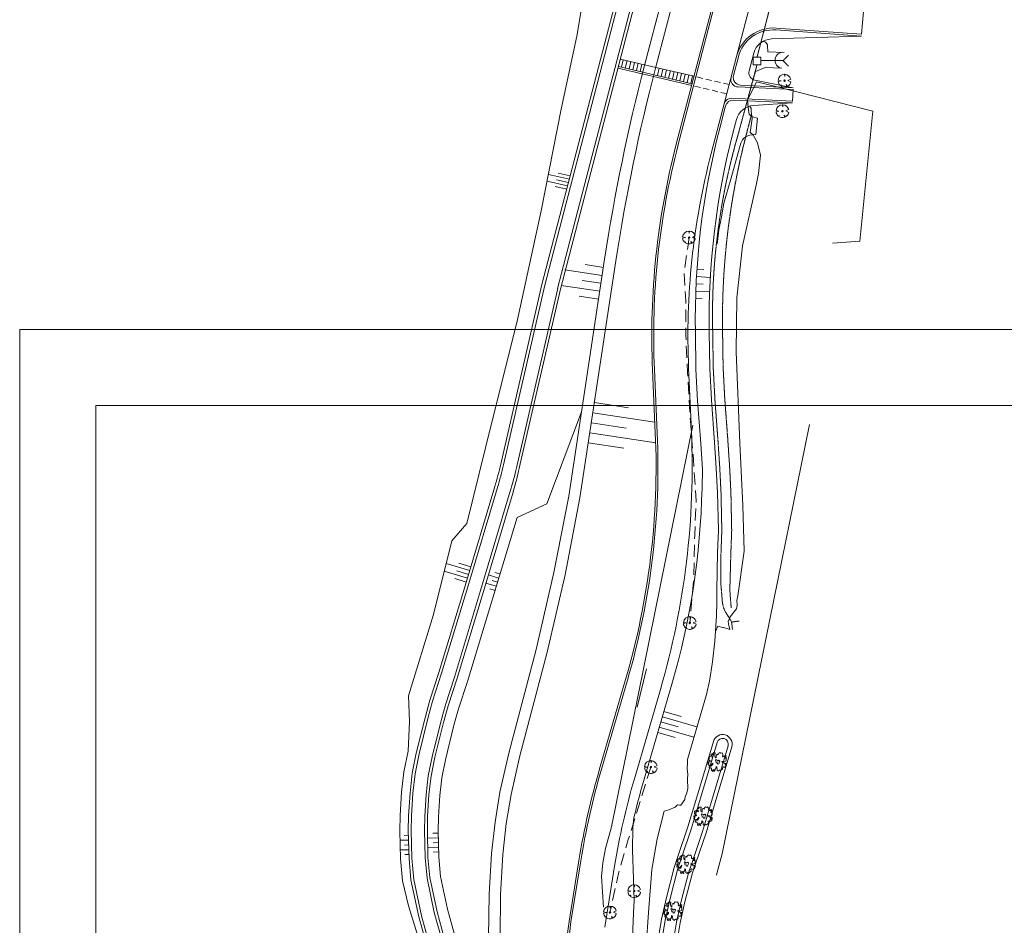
# Model space of a CAD drawing. Header units: metres. Extents: x 102313 to 104557, y 415820 to 422103.
# Tile 240 of 256: x 102492 to 102751, y 420007 to 420245. Entities that reach past the tile are written whole.
import ezdxf

# ---------------------------------------------------------------- set-up
doc = ezdxf.new("R2010")
doc.units = ezdxf.units.M
doc.header["$MEASUREMENT"] = 0
for name, pattern in [('DGN Style 3', [169.460776, 121.043411, -48.417365]), ('DRAIN', [15, 5, -1.25, 5, -1.25, 1.25, -1.25]), ('HIDDEN2', [4.7625, 3.175, -1.5875])]:
    doc.linetypes.add(name, pattern=pattern)
for name, color, linetype, lineweight in [('00-Beschermingszone binnenzijde', 41, 'Continuous', 0), ('00-Kader', 2, 'Continuous', 0), ('BS-KL-AIR-LIQUIDE', 100, 'Continuous', 0), ('N-BEPLANTING VERWIJDEREN', 104, 'Continuous', 0), ('N-DRAINAGE', 160, 'DRAIN', 0), ('N-DUIKER', 160, 'HIDDEN2', 0), ('N-ONTWERP', 2, 'Continuous', 0), ('N-ONTWERP-BOMEN', 104, 'Continuous', 0), ('N-ONTWERP-FIETSPAD', 30, 'Continuous', 0), ('N-ONTWERP-MARKERING', 30, 'Continuous', 0), ('N-ONTWERP-TALUD', 3, 'Continuous', 0), ('N-ONTWERP-TRAP', 30, 'Continuous', 0), ('N-ONTWERP-WEG', 30, 'Continuous', 0)]:
    doc.layers.add(name, color=color, linetype=linetype, lineweight=lineweight)

# ---------------------------------------------------------------- blocks, each defined once
blk = doc.blocks.new('SBMK')
at = {"color": 0, "flags": 128}
for points in [[(-13.9, 9.6), (-11.1, 9), (-12.1, 11.8)], [(-1.8, 16.8), (0, 9.2), (1.6, 16.8)], [(16.8, 0.4), (11.4, -0.7), (16.8, -1.2)], [(-15, -7.8), (-10.4, -4.4), (-15.9, -5.8)], [(4.2, -16.3), (0.6, -8.8), (-3.2, -16.6)]]:
    blk.add_lwpolyline(points, dxfattribs=at)
blk.add_lwpolyline([(-1.9, 0, 1), (1.8, 0, 1), (-1.9, 0)], format="xyb", dxfattribs=at)
at = {"color": 0}
for start, end in [(145.4075, 200.2477), (95.8899, 135.5711), (1.3252, 84.4398), (207.5009, 259.3455), (284.6649, 356.0474)]:
    blk.add_arc((0, 0), 16.9, start, end, dxfattribs=at)
blk = doc.blocks.new('boom32')
at = {"color": 0, "linetype": 'ByBlock', "lineweight": -2}
for p, q in [((-52803, 27005), (-55193, 25232)), ((-55193, 25232), (-51515, 21884)), ((-53538, 16758), (-54826, 13604)), ((-54826, 13604), (-52617, 11826)), ((-48019, 18726), (-53538, 16758)), ((-48572, 29177), (-52803, 27005)), ((-52617, 11826), (-46178, 13206)), ((-49125, 0), (-52250, -4140)), ((-51515, 21884), (-44341, 21685)), ((-31830, 2167), (-49125, 0)), ((-41212, 30751), (-48572, 29177)), ((-43053, 20698), (-48019, 18726)), ((-46178, 13206), (-43974, 10646)), ((-44341, 21685), (-43053, 20698)), ((-43974, 10646), (-39371, 6506)), ((-37163, 31937), (-41212, 30751)), ((-39371, 6506), (-29436, 6307)), ((-37534, 38637), (-37716, 35090)), ((-37716, 35090), (-37163, 31937)), ((-34038, 42582), (-37534, 38637)), ((-30542, 41989), (-34038, 42582)), ((-29436, 6307), (-31830, 2167)), ((-25943, 29177), (-30542, 41989)), ((-17663, 23264), (-25943, 29177)), ((-24284, 41596), (-25758, 40216)), ((-25758, 40216), (-22814, 36076)), ((-18765, 44550), (-24284, 41596)), ((-22814, 36076), (-23368, 31543)), ((-23368, 31543), (-17663, 27598)), ((-16375, 48102), (-21159, 48102)), ((-21159, 48102), (-20420, 45537)), ((-20420, 45537), (-18765, 44550)), ((-17663, 27598), (-11777, 22472)), ((-11777, 22472), (-17663, 23264)), ((-12326, 44550), (-16375, 48102)), ((-9201, 43369), (-12326, 44550)), ((-7174, 5520), (-10303, 4732)), ((-10303, 4732), (-9568, -986)), ((-9936, 48102), (-9936, 46916)), ((-4417, 48102), (-9936, 48102)), ((-9936, 46916), (-7360, 45930)), ((-7360, 45930), (-9201, 43369)), ((-1841, 6506), (-7174, 5520)), ((-3864, 38243), (-4417, 48102)), ((-1288, 32525), (-3864, 38243)), ((4231, 9858), (-1841, 6506)), ((1102, 36470), (-1288, 32525)), ((0, 0), (5152, 1774)), ((920, -2954), (0, 0)), ((5519, 45736), (1102, 36470)), ((7360, 6705), (4231, 9858)), ((5152, 1774), (7360, 6705)), ((8462, 47509), (5519, 45736)), ((8648, 45537), (8462, 47509)), ((11405, 41397), (8648, 45537)), ((15822, 44550), (11405, 41397)), ((15455, 4927), (16375, 9465)), ((22447, 5520), (15455, 4927)), ((21341, 44749), (15822, 44550)), ((16375, 9465), (23182, 12224)), ((16928, 23852), (20606, 31738)), ((24470, 25431), (16928, 23852)), ((19504, 39822), (21341, 44749)), ((22814, 41003), (19504, 39822)), ((20606, 31738), (23549, 36665)), ((32011, 4140), (22447, 5520)), ((23549, 36665), (22814, 41003)), ((23182, 12224), (29989, 12224)), ((30174, 32923), (24470, 25431)), ((29989, 12224), (39739, 10053)), ((35875, 30358), (30174, 32923)), ((34958, -1181), (32011, 4140)), ((32383, 25037), (36246, 27204)), ((35326, 22671), (32383, 25037)), ((39557, 22866), (35326, 22671)), ((36246, 27204), (35875, 30358)), ((41947, 20698), (39557, 22866)), ((39739, 10053), (41765, 11826)), ((41765, 11826), (41947, 20698)), ((-52250, -4140), (-54458, -8673)), ((-54458, -8673), (-48019, -10248)), ((-49307, -13007), (-51148, -17545)), ((-51148, -17545), (-43053, -27793)), ((-48019, -10248), (-49307, -13007)), ((-43053, -27793), (-41580, -27598)), ((-41580, -27598), (-33671, -26019)), ((-30909, -31539), (-34220, -37058)), ((-34220, -37058), (-28148, -45338)), ((-33671, -26019), (-30909, -31539)), ((-28148, -45338), (-18583, -47505)), ((-19132, -45731), (-22996, -41985)), ((-22996, -41985), (-19132, -42578)), ((-19132, -42578), (-17663, -46523)), ((-18583, -47505), (-19132, -45731)), ((-17663, -46523), (-15455, -47898)), ((-9568, -986), (-16928, -1968)), ((-16928, -1968), (-15455, -8279)), ((-15455, -8279), (-10303, -9659)), ((-15455, -47898), (-12511, -47505)), ((-14534, -39623), (-9936, -34692)), ((-13246, -43170), (-14534, -39623)), ((-12511, -47505), (-13246, -43170)), ((-10303, -9659), (-6992, -11039)), ((-9936, -34692), (-8095, -28978)), ((-8095, -28978), (-5519, -24639)), ((-6992, -11039), (-1102, -13600)), ((-5519, -24639), (-3678, -25824)), ((-2943, -30358), (-5152, -36271)), ((-5152, -36271), (-2023, -45930)), ((-3678, -25824), (-2943, -30358)), ((-2023, -45930), (3864, -47898)), ((-1102, -13600), (4049, -11433)), ((4417, -7094), (920, -2954)), ((1288, -8868), (4417, -7094)), ((4049, -11433), (1288, -8868)), ((3864, -47898), (11958, -47898)), ((11958, -47898), (13614, -40212)), ((13614, -40212), (15269, -40212)), ((17845, -43365), (15087, -47898)), ((15087, -47898), (19504, -46324)), ((15269, -40212), (17845, -43365)), ((19504, -46324), (20792, -42971)), ((20792, -42971), (19871, -39623)), ((19871, -39623), (23182, -41198)), ((21527, -30552), (25023, -28385)), ((24837, -34891), (21527, -30552)), ((23182, -41198), (23549, -42971)), ((23549, -42971), (23368, -44944)), ((23368, -44944), (25758, -46523)), ((28701, -42578), (24837, -34891)), ((25023, -28385), (29989, -28978)), ((25758, -46523), (28701, -42578)), ((29989, -28978), (34220, -29566)), ((31095, -4140), (34958, -1181)), ((36428, -6506), (31095, -4140)), ((34220, -29566), (38636, -27005)), ((40110, -8868), (36428, -6506)), ((38636, -27005), (42867, -25426)), ((43235, -13007), (40110, -8868)), ((40659, -19319), (43235, -13007)), ((42867, -25426), (40659, -19319))]:
    blk.add_line(p, q, dxfattribs=at)

msp = doc.modelspace()

# ---------------------------------------------------------------- linework, layer by layer
at = {"layer": '00-Beschermingszone binnenzijde', "linetype": 'DGN Style 3', "flags": 128}
msp.add_lwpolyline([(102644.854, 420019.69), (102645.173, 420023.206), (102645.847, 420027.05), (102647.422, 420032.669), (102671.307, 420150.273), (102674.341, 420161.912), (102674.149, 420165.528), (102674.063, 420168.714), (102674.065, 420174.727), (102674.658, 420181.775), (102675.043, 420184.864), (102675.311, 420186.596), (102675.666, 420189.693), (102676.377, 420193.111), (102677.025, 420196.703), (102678.83, 420202.966), (102681.122, 420211.251), (102681.5, 420212.448), (102681.933, 420213.341), (102682.285, 420213.765), (102682.754, 420214.147), (102683.287, 420214.426), (102683.865, 420214.594), (102684.503, 420214.647), (102685.402, 420214.715), (102685.836, 420219.061), (102684.533, 420219.366), (102684.189, 420219.545), (102683.9, 420219.805), (102683.682, 420220.13), (102683.551, 420220.498), (102683.333, 420222.745), (102683.198, 420223.758), (102685.631, 420228.566), (102691.351, 420227.17), (102716.166, 420220.852), (102712.748, 420186.701), (102705.573, 420186.157), (102705.316, 420184.923), (102705.049, 420182.594), (102704.758, 420180.712), (102704.502, 420178.658), (102704.065, 420173.463), (102704.063, 420169.116), (102704.128, 420166.727), (102704.545, 420158.849), (102700.544, 420143.499), (102676.604, 420025.626), (102675.138, 420020.394), (102674.945, 420019.297), (102675.34, 420013.32), (102676.135, 420001.195), (102677.636, 419993.13), (102679.186, 419983.835), (102680.252, 419976.214), (102680.114, 419972.658), (102680.205, 419968.375), (102680.342, 419965.521), (102680.754, 419958.175), (102681.136, 419953.214), (102681.957, 419945.826), (102683.041, 419937.572), (102684.054, 419927.345), (102684.274, 419923.806), (102684.623, 419915.724), (102684.859, 419902.964), (102684.845, 419899.786), (102684.812, 419897.708), (102684.696, 419895.257), (102684.716, 419892.427), (102684.34, 419886.764), (102683.989, 419882.29), (102683.613, 419878.229), (102683.115, 419874.155), (102681.291, 419857.602), (102680.735, 419851.881), (102680.059, 419843.707), (102678.031, 419814.15), (102678.812, 419799.899), (102678.125, 419797.626), (102678.794, 419779.932), (102679.15, 419772.025), (102679.51, 419766.527), (102679.772, 419760.537), (102680.255, 419754.038), (102682.283, 419720.512), (102683.705, 419703.802), (102684.272, 419691.716), (102685.027, 419684.945), (102686.162, 419675.507), (102688.894, 419651.771), (102689.917, 419642.546), (102691.553, 419628.331), (102693.444, 419611.332), (102694.565, 419601.882), (102695.622, 419591.913), (102696.991, 419579.964), (102697.408, 419576.131), (102698.805, 419570.27), (102699.573, 419564.654), (102701.541, 419551.142), (102704.13, 419531.912), (102706.757, 419513.327), (102707.817, 419513.471), (102715.997, 419453.382), (102718.718, 419435.599), (102722.857, 419409.807), (102735.607, 419350.747), (102742.804, 419309.851), (102737.67, 419310.391), (102739.346, 419302.081), (102741.222, 419292.129), (102743.626, 419279.84), (102743.035, 419276.916), (102743.083, 419276.359), (102743.231, 419272.666), (102744.124, 419268.485), (102745.217, 419261.751), (102745.695, 419259.259), (102723.017, 419254.957), (102716.243, 419253.55), (102715.673, 419256.525), (102714.631, 419262.944), (102713.234, 419269.482), (102713.244, 419271.738), (102713.135, 419274.469), (102713.022, 419275.777), (102712.919, 419279.34), (102713.039, 419279.934), (102711.76, 419286.471), (102709.901, 419296.336), (102706.759, 419311.907), (102705.592, 419316.901), (102703.849, 419326.29), (102701.522, 419337.701), (102701.333, 419338.155), (102701.131, 419338.963), (102701.088, 419339.795), (102701.206, 419340.62), (102701.477, 419341.406), (102701.895, 419342.128), (102702.44, 419342.755), (102703.097, 419343.268), (102703.839, 419343.644), (102704.64, 419343.873), (102705.471, 419343.944), (102706.36, 419343.85), (102706.161, 419344.98), (102693.363, 419404.261), (102689.08, 419430.954), (102686.305, 419449.089), (102682.138, 419479.698), (102681.182, 419479.568), (102679.249, 419493.587), (102678.342, 419500), (102674.411, 419527.812), (102671.831, 419546.978), (102669.867, 419560.46), (102669.281, 419564.747), (102667.788, 419571.01), (102667.176, 419576.634), (102665.802, 419588.625), (102664.752, 419598.534), (102663.64, 419607.906), (102661.743, 419624.957), (102660.106, 419639.179), (102659.084, 419648.403), (102656.367, 419672.001), (102655.226, 419681.492), (102654.35, 419689.348), (102653.764, 419701.826), (102652.359, 419718.335), (102650.323, 419752.019), (102649.82, 419758.768), (102649.553, 419764.893), (102649.195, 419770.37), (102648.819, 419778.689), (102648.055, 419798.892), (102648.096, 419800.977), (102648.053, 419801.338), (102648.096, 419801.971), (102648.568, 419803.531), (102647.975, 419814.357), (102650.144, 419845.971), (102650.855, 419854.566), (102651.45, 419860.695), (102653.315, 419877.618), (102653.781, 419881.432), (102654.097, 419884.845), (102654.417, 419888.931), (102654.709, 419893.317), (102654.691, 419895.856), (102654.823, 419898.654), (102654.846, 419900.094), (102654.858, 419902.754), (102654.635, 419914.799), (102654.314, 419922.231), (102654.146, 419924.938), (102653.235, 419934.139), (102652.174, 419942.215), (102651.264, 419950.405), (102650.819, 419956.181), (102650.382, 419963.964), (102650.22, 419967.34), (102650.101, 419972.92), (102650.171, 419974.707), (102649.53, 419979.289), (102648.091, 419987.918), (102646.316, 419997.455), (102645.404, 420011.356), (102644.854, 420019.69)], close=True, dxfattribs=at)
at = {"layer": '00-Kader', "flags": 128}
for points in [[(104171.863, 420163.456), (102491.863, 420163.456), (102491.863, 417787.456), (104171.863, 417787.456), (104171.863, 420163.456)], [(104151.863, 420143.456), (102511.863, 420143.456), (102511.863, 417807.456), (104151.863, 417807.456), (104151.863, 420143.456)]]:
    msp.add_lwpolyline(points, close=True, dxfattribs=at)
at = {"layer": 'BS-KL-AIR-LIQUIDE', "ltscale": 0.01}
msp.add_line((102654.23, 420064.183), (102656.696, 420074.24), dxfattribs=at)
at = {"layer": 'N-BEPLANTING VERWIJDEREN', "linetype": 'HIDDEN2', "flags": 128}
for points in [[(102667.852, 420187.639), (102666.544, 420178.203), (102666.995, 420171.013), (102666.998, 420162.109), (102667.449, 420152.165), (102668.202, 420139.508), (102669.031, 420129.186), (102669.711, 420118.407), (102669.334, 420109.366), (102669.108, 420097.99), (102668.054, 420086.312)], [(102657.818, 420048.434), (102654.521, 420037.925), (102651.886, 420029.336), (102649.326, 420020.446), (102647.067, 420010.2)]]:
    msp.add_lwpolyline(points, dxfattribs=at)
at = {"layer": 'N-DRAINAGE', "ltscale": 0.1, "flags": 128}
msp.add_lwpolyline([(102684.301, 420220.109), (102682.86, 420214.576, 0.0677686), (102676.664, 420162.91), (102676.817, 420153.302), (102677.249, 420145.179), (102678.074, 420134.009), (102678.523, 420127.203), (102678.855, 420120.647), (102679.065, 420110.729), (102678.848, 420104.693), (102678.576, 420094.928), (102678.93, 420090.274)], format="xyb", dxfattribs=at)
at = {"layer": 'N-DRAINAGE', "ltscale": 0.01, "flags": 128}
msp.add_lwpolyline([(102684.301, 420220.109), (102682.86, 420214.576, 0.0677686), (102676.664, 420162.91), (102676.817, 420153.302), (102677.249, 420145.179), (102678.074, 420134.009), (102678.523, 420127.203), (102678.855, 420120.647), (102679.065, 420110.729), (102678.848, 420104.693), (102678.576, 420094.928), (102678.93, 420090.274)], format="xyb", dxfattribs=at)
at = {"layer": 'N-DUIKER', "ltscale": 0.1}
msp.add_line((102686.735, 420234.212), (102692.564, 420234.165), dxfattribs=at)
at = {"layer": 'N-DUIKER', "ltscale": 0.01}
msp.add_line((102686.735, 420234.212), (102692.564, 420234.165), dxfattribs=at)
at = {"layer": 'N-DUIKER', "ltscale": 0.1, "flags": 128}
for points in [[(102727.714, 420366.633), (102719.192, 420363.996), (102685.735, 420235.07)], [(102693.976, 420232.749), (102692.564, 420234.165), (102693.981, 420235.577)], [(102679.276, 420084.58), (102679.041, 420086.566), (102681.028, 420086.8)]]:
    msp.add_lwpolyline(points, dxfattribs=at)
at = {"layer": 'N-DUIKER', "ltscale": 0.01, "flags": 128}
for points in [[(102727.714, 420366.633), (102719.192, 420363.996), (102685.735, 420235.07)], [(102693.976, 420232.749), (102692.564, 420234.165), (102693.981, 420235.577)], [(102679.276, 420084.58), (102679.041, 420086.566), (102681.028, 420086.8)]]:
    msp.add_lwpolyline(points, dxfattribs=at)
at = {"layer": 'N-DUIKER', "linetype": 'Continuous', "ltscale": 0.1, "flags": 128}
msp.add_lwpolyline([(102686.735, 420233.07), (102686.735, 420235.07), (102684.735, 420235.07), (102684.735, 420233.07), (102686.735, 420233.07)], close=True, dxfattribs=at)
at = {"layer": 'N-DUIKER', "linetype": 'Continuous', "ltscale": 0.01, "flags": 128}
msp.add_lwpolyline([(102686.735, 420233.07), (102686.735, 420235.07), (102684.735, 420235.07), (102684.735, 420233.07), (102686.735, 420233.07)], close=True, dxfattribs=at)
at = {"layer": 'N-DUIKER', "ltscale": 0.1, "flags": 128}
msp.add_lwpolyline([(102685.735, 420233.07), (102680.825, 420215.01, 0.0774373), (102674.068, 420162.869), (102674.222, 420153.213), (102674.658, 420145.015), (102675.484, 420133.828), (102675.931, 420127.052), (102676.26, 420120.554), (102676.468, 420110.748), (102676.254, 420104.802), (102676.216, 420096.562), (102676.643, 420091.56), (102676.929, 420090.274), (102677.425, 420089.154), (102678.886, 420086.899)], format="xyb", dxfattribs=at)
at = {"layer": 'N-DUIKER', "ltscale": 0.01, "flags": 128}
msp.add_lwpolyline([(102685.735, 420233.07), (102680.825, 420215.01, 0.0774373), (102674.068, 420162.869), (102674.222, 420153.213), (102674.658, 420145.015), (102675.484, 420133.828), (102675.931, 420127.052), (102676.26, 420120.554), (102676.468, 420110.748), (102676.254, 420104.802), (102676.216, 420096.562), (102676.643, 420091.56), (102676.929, 420090.274), (102677.425, 420089.154), (102678.886, 420086.899)], format="xyb", dxfattribs=at)
at = {"layer": 'N-ONTWERP', "ltscale": 0.1}
for p, q in [((102703.204, 420360.809), (102664.505, 420212.164)), ((102681.777, 420331.431), (102656.132, 420232.929)), ((102684.68, 420330.675), (102659.035, 420232.173)), ((102667.011, 420320.595), (102629.18, 420175.285)), ((102671.85, 420319.335), (102634.037, 420174.095)), ((102713.161, 420240.633), (102690.689, 420242.23)), ((102688.532, 420236.503), (102692.887, 420236.343)), ((102687.858, 420232.403), (102692.248, 420232.176)), ((102695.236, 420227.038), (102681.376, 420227.717)), ((102679.515, 420223.806), (102695.04, 420223.038)), ((102636.205, 420119.676), (102645.666, 420181.998)), ((102639.171, 420119.225), (102648.632, 420181.548)), ((102629.18, 420175.285), (102618.347, 420128.088)), ((102634.037, 420174.095), (102623.221, 420126.97)), ((102658.987, 420136.312), (102658.25, 420152.9)), ((102613.771, 420094.594), (102621.575, 420120.731)), ((102644.348, 420047.994), (102651.187, 420071.448)), ((102667.421, 420050.405), (102672.416, 420067.536)), ((102636.315, 420007.829), (102638.909, 420023.891))]:
    msp.add_line(p, q, dxfattribs=at)
at = {"layer": 'N-ONTWERP', "ltscale": 0.01}
for p, q in [((102703.204, 420360.809), (102664.505, 420212.164)), ((102681.777, 420331.431), (102656.132, 420232.929)), ((102684.68, 420330.675), (102659.035, 420232.173)), ((102667.011, 420320.595), (102629.18, 420175.285)), ((102671.85, 420319.335), (102634.037, 420174.095)), ((102713.161, 420240.633), (102690.689, 420242.23)), ((102688.532, 420236.503), (102692.887, 420236.343)), ((102687.858, 420232.403), (102692.248, 420232.176)), ((102695.236, 420227.038), (102681.376, 420227.717)), ((102679.515, 420223.806), (102695.04, 420223.038)), ((102636.205, 420119.676), (102645.666, 420181.998)), ((102639.171, 420119.225), (102648.632, 420181.548)), ((102629.18, 420175.285), (102618.347, 420128.088)), ((102634.037, 420174.095), (102623.221, 420126.97)), ((102658.987, 420136.312), (102658.25, 420152.9)), ((102613.771, 420094.594), (102621.575, 420120.731)), ((102644.348, 420047.994), (102651.187, 420071.448)), ((102667.421, 420050.405), (102672.416, 420067.536)), ((102636.315, 420007.829), (102638.909, 420023.891))]:
    msp.add_line(p, q, dxfattribs=at)
at = {"layer": 'N-ONTWERP', "ltscale": 0.1, "flags": 128}
for points in [[(102600.691, 420088.548), (102605.477, 420107.896), (102609.466, 420112.505), (102616.022, 420139.127), (102622.632, 420165.681), (102628.958, 420194.632), (102634.265, 420221.404), (102638.349, 420240.62), (102643.688, 420272.478), (102644.374, 420276.256), (102645.629, 420287.173), (102647.299, 420300), (102648.39, 420324.581), (102649.568, 420348.528), (102649.956, 420356.087)], [(102688.532, 420236.503), (102688.475, 420238.04), (102688.441, 420238.341), (102688.331, 420238.623), (102688.15, 420238.866), (102687.913, 420239.054), (102687.635, 420239.173), (102687.335, 420239.216), (102687.284, 420239.246)], [(102680.822, 420235.148), (102679.539, 420230.219)], [(102684.67, 420229.213), (102685.322, 420231.34), (102687.858, 420232.403)], [(102683.871, 420222.235), (102684.211, 420221.664), (102684.211, 420220.764), (102684.488, 420218.965), (102683.943, 420215.257), (102684.629, 420214.777), (102685.819, 420212.59), (102686.648, 420209.31), (102686.112, 420204.525), (102685.487, 420201.382), (102681.901, 420185.482), (102680.422, 420171.842), (102680.285, 420157.559), (102681.231, 420133.566), (102682.018, 420117.24), (102682.301, 420105.226), (102680.645, 420093.42), (102680.376, 420092.23), (102680.502, 420090.996), (102680.333, 420090.001), (102678.694, 420087.953), (102678.545, 420087.567), (102678.179, 420086.762), (102678.245, 420086.063), (102678.57, 420084.603), (102676.94, 420085.116), (102676.737, 420085.159), (102675.463, 420085.431), (102674.799, 420084.037)], [(102639.566, 420141.814), (102630.441, 420117.672), (102622.659, 420114.042), (102609.588, 420070.954), (102607.246, 420063.732), (102606.051, 420059.397), (102603.809, 420050.359), (102602.834, 420045.577), (102602.318, 420040.927), (102601.974, 420035.319), (102601.904, 420031.72), (102602.073, 420024.841), (102602.544, 420019.623)], [(102616.784, 420122.161), (102608.983, 420096.035), (102602.088, 420073.307), (102599.715, 420065.989), (102598.447, 420061.388), (102596.141, 420052.091), (102595.062, 420046.798), (102594.485, 420041.601), (102594.119, 420035.636), (102594.043, 420031.7), (102594.223, 420024.391), (102594.729, 420018.77), (102596.773, 420009.079)], [(102636.205, 420119.676), (102632.33, 420099.582), (102627.668, 420079.37), (102620.434, 420052.065), (102618.146, 420041.796), (102616.834, 420033.968), (102615.941, 420025.72), (102615.311, 420015.03), (102615.154, 420003.577), (102615.308, 419991.134)], [(102639.171, 420119.225), (102635.274, 420099), (102630.58, 420078.648), (102623.35, 420051.354), (102621.092, 420041.221), (102619.807, 420033.558), (102618.932, 420025.47), (102618.31, 420014.921), (102618.155, 420003.658), (102618.307, 419991.227)], [(102613.771, 420094.594), (102606.859, 420071.81), (102604.506, 420064.553), (102603.284, 420060.121), (102601.019, 420050.989), (102600.006, 420046.021), (102599.468, 420041.172), (102599.116, 420035.434), (102599.044, 420031.713), (102599.217, 420024.677), (102599.696, 420019.366)], [(102672.416, 420067.536), (102673.236, 420070.968), (102674.049, 420076.075), (102674.636, 420081.499), (102675.065, 420088.165), (102675.174, 420091.817), (102675.2, 420094.849)], [(102600.691, 420088.548), (102594.095, 420067.145), (102594.332, 420060.424), (102593.975, 420052.58), (102592.866, 420047.143), (102592.272, 420041.792), (102591.9, 420035.725), (102591.822, 420031.694), (102592.005, 420024.264), (102592.524, 420018.505), (102594.128, 420011.933), (102595.687, 420006.86)], [(102659.631, 419936.972), (102658.739, 419943.933), (102657.847, 419954.663), (102657.074, 419966.979), (102657.193, 419977.392), (102657.728, 419987.09), (102658.62, 419995.42), (102659.466, 420001.425), (102660.634, 420008.387), (102661.883, 420014.128), (102663.981, 420022.047), (102664.942, 420024.873), (102667.573, 420032.692), (102669.931, 420040.518), (102674.281, 420055.186)], [(102660.623, 419937.099), (102659.734, 419944.038), (102658.844, 419954.736), (102658.074, 419967.005), (102658.193, 419977.358), (102658.725, 419987.009), (102659.613, 419995.297), (102660.454, 420001.272), (102661.617, 420008.198), (102662.855, 420013.893), (102664.938, 420021.758), (102665.89, 420024.553), (102668.526, 420032.388), (102670.889, 420040.232), (102675.239, 420054.902)], [(102663.598, 419937.48), (102662.718, 419944.353), (102661.837, 419954.954), (102661.076, 419967.082), (102661.192, 419977.258), (102661.716, 419986.766), (102662.59, 419994.927), (102663.419, 420000.814), (102664.563, 420007.631), (102665.772, 420013.19), (102667.812, 420020.889), (102668.731, 420023.591), (102671.384, 420031.477), (102673.764, 420039.372), (102678.116, 420054.049)], [(102664.59, 419937.607), (102663.712, 419944.458), (102662.834, 419955.027), (102662.076, 419967.108), (102662.191, 419977.225), (102662.713, 419986.686), (102663.583, 419994.804), (102664.408, 420000.662), (102665.546, 420007.442), (102666.745, 420012.956), (102668.77, 420020.6), (102669.679, 420023.27), (102672.337, 420031.173), (102674.722, 420039.086), (102679.074, 420053.765)], [(102661.302, 420036.785), (102662.577, 420037.141), (102664.232, 420037.918), (102664.808, 420038.485), (102665.374, 420038.38), (102665.687, 420038.44), (102666.707, 420039.93), (102666.807, 420040.623), (102667.18, 420041.344), (102667.577, 420042.666), (102667.437, 420045.234), (102667.557, 420046.544), (102667.332, 420047.875), (102667.412, 420049.679), (102667.421, 420050.405)], [(102659.445, 420029.555), (102661.302, 420036.785)], [(102653.361, 420035.118), (102653.086, 420032.492), (102652.978, 420026.609), (102653.23, 420019.065), (102653.428, 420013.343), (102653.29, 420010.139)], [(102659.445, 420029.555), (102658.093, 420021.518), (102657.182, 420010.168), (102656.561, 420001.262), (102655.999, 419993.202), (102655.999, 419993.202), (102655.127, 419982.952), (102654.911, 419976.727), (102654.679, 419970.04), (102655.036, 419960.839), (102655.872, 419950.399), (102657.742, 419933.433), (102658.729, 419917.683), (102658.527, 419898.883), (102655.009, 419861.062), (102652.646, 419840.194), (102651.597, 419827.049), (102651.027, 419816.616)], [(102599.696, 420019.366), (102601.6, 420010.384), (102603.493, 420003.547), (102605.572, 419997.154), (102606.831, 419993.041), (102608.79, 419985.861)], [(102602.544, 420019.623), (102604.36, 420011.058), (102606.213, 420004.365), (102608.28, 419998.009), (102609.559, 419993.83), (102611.529, 419986.608)], [(102653.29, 420010.139), (102652.881, 420001.518), (102652.321, 419993.487), (102651.443, 419983.172), (102651.224, 419976.855), (102650.988, 419970.033), (102651.353, 419960.62), (102652.199, 419950.05), (102654.066, 419933.115), (102655.039, 419917.587), (102654.84, 419899.074), (102651.339, 419861.44), (102648.974, 419840.548), (102647.917, 419827.297), (102647.577, 419816.655)], [(102596.773, 420009.079), (102598.704, 420002.106)], [(102636.315, 420007.829), (102634.022, 419991.622), (102633.405, 419976.029), (102634.022, 419960.655)], [(102595.687, 420006.86), (102597.267, 420001.674), (102599.373, 419995.198), (102600.586, 419991.234), (102602.478, 419984.301), (102604.631, 419974.589), (102607.271, 419957.849), (102608.878, 419945.46), (102611.024, 419929.273), (102611.789, 419910.146), (102611.724, 419897.113), (102611.075, 419884.318), (102609.197, 419869.789), (102607.73, 419856.508), (102606.314, 419838.807), (102605.227, 419820.856), (102604.8, 419802.151), (102605.09, 419781.335), (102605.179, 419765.864), (102606.279, 419728.986)]]:
    msp.add_lwpolyline(points, dxfattribs=at)
at = {"layer": 'N-ONTWERP', "ltscale": 0.01, "flags": 128}
for points in [[(102600.691, 420088.548), (102605.477, 420107.896), (102609.466, 420112.505), (102616.022, 420139.127), (102622.632, 420165.681), (102628.958, 420194.632), (102634.265, 420221.404), (102638.349, 420240.62), (102643.688, 420272.478), (102644.374, 420276.256), (102645.629, 420287.173), (102647.299, 420300), (102648.39, 420324.581), (102649.568, 420348.528), (102649.956, 420356.087)], [(102688.532, 420236.503), (102688.475, 420238.04), (102688.441, 420238.341), (102688.331, 420238.623), (102688.15, 420238.866), (102687.913, 420239.054), (102687.635, 420239.173), (102687.335, 420239.216), (102687.284, 420239.246)], [(102680.822, 420235.148), (102679.539, 420230.219)], [(102684.67, 420229.213), (102685.322, 420231.34), (102687.858, 420232.403)], [(102683.871, 420222.235), (102684.211, 420221.664), (102684.211, 420220.764), (102684.488, 420218.965), (102683.943, 420215.257), (102684.629, 420214.777), (102685.819, 420212.59), (102686.648, 420209.31), (102686.112, 420204.525), (102685.487, 420201.382), (102681.901, 420185.482), (102680.422, 420171.842), (102680.285, 420157.559), (102681.231, 420133.566), (102682.018, 420117.24), (102682.301, 420105.226), (102680.645, 420093.42), (102680.376, 420092.23), (102680.502, 420090.996), (102680.333, 420090.001), (102678.694, 420087.953), (102678.545, 420087.567), (102678.179, 420086.762), (102678.245, 420086.063), (102678.57, 420084.603), (102676.94, 420085.116), (102676.737, 420085.159), (102675.463, 420085.431), (102674.799, 420084.037)], [(102639.566, 420141.814), (102630.441, 420117.672), (102622.659, 420114.042), (102609.588, 420070.954), (102607.246, 420063.732), (102606.051, 420059.397), (102603.809, 420050.359), (102602.834, 420045.577), (102602.318, 420040.927), (102601.974, 420035.319), (102601.904, 420031.72), (102602.073, 420024.841), (102602.544, 420019.623)], [(102616.784, 420122.161), (102608.983, 420096.035), (102602.088, 420073.307), (102599.715, 420065.989), (102598.447, 420061.388), (102596.141, 420052.091), (102595.062, 420046.798), (102594.485, 420041.601), (102594.119, 420035.636), (102594.043, 420031.7), (102594.223, 420024.391), (102594.729, 420018.77), (102596.773, 420009.079)], [(102636.205, 420119.676), (102632.33, 420099.582), (102627.668, 420079.37), (102620.434, 420052.065), (102618.146, 420041.796), (102616.834, 420033.968), (102615.941, 420025.72), (102615.311, 420015.03), (102615.154, 420003.577), (102615.308, 419991.134)], [(102639.171, 420119.225), (102635.274, 420099), (102630.58, 420078.648), (102623.35, 420051.354), (102621.092, 420041.221), (102619.807, 420033.558), (102618.932, 420025.47), (102618.31, 420014.921), (102618.155, 420003.658), (102618.307, 419991.227)], [(102613.771, 420094.594), (102606.859, 420071.81), (102604.506, 420064.553), (102603.284, 420060.121), (102601.019, 420050.989), (102600.006, 420046.021), (102599.468, 420041.172), (102599.116, 420035.434), (102599.044, 420031.713), (102599.217, 420024.677), (102599.696, 420019.366)], [(102672.416, 420067.536), (102673.236, 420070.968), (102674.049, 420076.075), (102674.636, 420081.499), (102675.065, 420088.165), (102675.174, 420091.817), (102675.2, 420094.849)], [(102600.691, 420088.548), (102594.095, 420067.145), (102594.332, 420060.424), (102593.975, 420052.58), (102592.866, 420047.143), (102592.272, 420041.792), (102591.9, 420035.725), (102591.822, 420031.694), (102592.005, 420024.264), (102592.524, 420018.505), (102594.128, 420011.933), (102595.687, 420006.86)], [(102659.631, 419936.972), (102658.739, 419943.933), (102657.847, 419954.663), (102657.074, 419966.979), (102657.193, 419977.392), (102657.728, 419987.09), (102658.62, 419995.42), (102659.466, 420001.425), (102660.634, 420008.387), (102661.883, 420014.128), (102663.981, 420022.047), (102664.942, 420024.873), (102667.573, 420032.692), (102669.931, 420040.518), (102674.281, 420055.186)], [(102660.623, 419937.099), (102659.734, 419944.038), (102658.844, 419954.736), (102658.074, 419967.005), (102658.193, 419977.358), (102658.725, 419987.009), (102659.613, 419995.297), (102660.454, 420001.272), (102661.617, 420008.198), (102662.855, 420013.893), (102664.938, 420021.758), (102665.89, 420024.553), (102668.526, 420032.388), (102670.889, 420040.232), (102675.239, 420054.902)], [(102663.598, 419937.48), (102662.718, 419944.353), (102661.837, 419954.954), (102661.076, 419967.082), (102661.192, 419977.258), (102661.716, 419986.766), (102662.59, 419994.927), (102663.419, 420000.814), (102664.563, 420007.631), (102665.772, 420013.19), (102667.812, 420020.889), (102668.731, 420023.591), (102671.384, 420031.477), (102673.764, 420039.372), (102678.116, 420054.049)], [(102664.59, 419937.607), (102663.712, 419944.458), (102662.834, 419955.027), (102662.076, 419967.108), (102662.191, 419977.225), (102662.713, 419986.686), (102663.583, 419994.804), (102664.408, 420000.662), (102665.546, 420007.442), (102666.745, 420012.956), (102668.77, 420020.6), (102669.679, 420023.27), (102672.337, 420031.173), (102674.722, 420039.086), (102679.074, 420053.765)], [(102661.302, 420036.785), (102662.577, 420037.141), (102664.232, 420037.918), (102664.808, 420038.485), (102665.374, 420038.38), (102665.687, 420038.44), (102666.707, 420039.93), (102666.807, 420040.623), (102667.18, 420041.344), (102667.577, 420042.666), (102667.437, 420045.234), (102667.557, 420046.544), (102667.332, 420047.875), (102667.412, 420049.679), (102667.421, 420050.405)], [(102659.445, 420029.555), (102661.302, 420036.785)], [(102653.361, 420035.118), (102653.086, 420032.492), (102652.978, 420026.609), (102653.23, 420019.065), (102653.428, 420013.343), (102653.29, 420010.139)], [(102659.445, 420029.555), (102658.093, 420021.518), (102657.182, 420010.168), (102656.561, 420001.262), (102655.999, 419993.202), (102655.999, 419993.202), (102655.127, 419982.952), (102654.911, 419976.727), (102654.679, 419970.04), (102655.036, 419960.839), (102655.872, 419950.399), (102657.742, 419933.433), (102658.729, 419917.683), (102658.527, 419898.883), (102655.009, 419861.062), (102652.646, 419840.194), (102651.597, 419827.049), (102651.027, 419816.616)], [(102599.696, 420019.366), (102601.6, 420010.384), (102603.493, 420003.547), (102605.572, 419997.154), (102606.831, 419993.041), (102608.79, 419985.861)], [(102602.544, 420019.623), (102604.36, 420011.058), (102606.213, 420004.365), (102608.28, 419998.009), (102609.559, 419993.83), (102611.529, 419986.608)], [(102653.29, 420010.139), (102652.881, 420001.518), (102652.321, 419993.487), (102651.443, 419983.172), (102651.224, 419976.855), (102650.988, 419970.033), (102651.353, 419960.62), (102652.199, 419950.05), (102654.066, 419933.115), (102655.039, 419917.587), (102654.84, 419899.074), (102651.339, 419861.44), (102648.974, 419840.548), (102647.917, 419827.297), (102647.577, 419816.655)], [(102596.773, 420009.079), (102598.704, 420002.106)], [(102636.315, 420007.829), (102634.022, 419991.622), (102633.405, 419976.029), (102634.022, 419960.655)], [(102595.687, 420006.86), (102597.267, 420001.674), (102599.373, 419995.198), (102600.586, 419991.234), (102602.478, 419984.301), (102604.631, 419974.589), (102607.271, 419957.849), (102608.878, 419945.46), (102611.024, 419929.273), (102611.789, 419910.146), (102611.724, 419897.113), (102611.075, 419884.318), (102609.197, 419869.789), (102607.73, 419856.508), (102606.314, 419838.807), (102605.227, 419820.856), (102604.8, 419802.151), (102605.09, 419781.335), (102605.179, 419765.864), (102606.279, 419728.986)]]:
    msp.add_lwpolyline(points, dxfattribs=at)
at = {"layer": 'N-ONTWERP', "ltscale": 0.1, "flags": 128}
for points in [[(102713.161, 420240.633), (102689.522, 420239.858, 0.3323091), (102684.847, 420236.12), (102683.644, 420231.498, 0.4315015), (102685.19, 420229.033), (102695.236, 420227.038)], [(102677.48, 420222.312), (102675.936, 420216.379, 0.0677686), (102669.509, 420162.796), (102669.665, 420153.055), (102670.108, 420144.726), (102670.936, 420133.51), (102671.379, 420126.787), (102671.267, 420121.75, -0.0654927), (102663.32, 420070.188), (102655.868, 420044.635)], [(102695.04, 420223.038), (102684.818, 420222.383, 0.3236588), (102680.299, 420218.653), (102679.468, 420215.459, 0.0677686), (102673.159, 420162.854), (102673.313, 420153.181), (102673.751, 420144.957), (102674.577, 420133.764), (102675.023, 420126.999), (102675.351, 420120.521), (102675.558, 420110.755), (102675.344, 420104.805), (102675.2, 420094.849)]]:
    msp.add_lwpolyline(points, format="xyb", dxfattribs=at)
at = {"layer": 'N-ONTWERP', "ltscale": 0.01, "flags": 128}
for points in [[(102713.161, 420240.633), (102689.522, 420239.858, 0.3323091), (102684.847, 420236.12), (102683.644, 420231.498, 0.4315015), (102685.19, 420229.033), (102695.236, 420227.038)], [(102677.48, 420222.312), (102675.936, 420216.379, 0.0677686), (102669.509, 420162.796), (102669.665, 420153.055), (102670.108, 420144.726), (102670.936, 420133.51), (102671.379, 420126.787), (102671.267, 420121.75, -0.0654927), (102663.32, 420070.188), (102655.868, 420044.635)], [(102695.04, 420223.038), (102684.818, 420222.383, 0.3236588), (102680.299, 420218.653), (102679.468, 420215.459, 0.0677686), (102673.159, 420162.854), (102673.313, 420153.181), (102673.751, 420144.957), (102674.577, 420133.764), (102675.023, 420126.999), (102675.351, 420120.521), (102675.558, 420110.755), (102675.344, 420104.805), (102675.2, 420094.849)]]:
    msp.add_lwpolyline(points, format="xyb", dxfattribs=at)
at = {"layer": 'N-ONTWERP', "ltscale": 0.1}
for centre, radius, start, end in [((102690.016, 420232.754), 9.5, 85.93488, 165.40726), ((102692.567, 420234.26), 2.107, 81.27472, 261.27472), ((103140.003, 420106.955), 500, 165.40726, 171.36808), ((103140.003, 420106.955), 497, 165.40726, 171.36808), ((102681.474, 420229.715), 2, 165.40726, 267.19405), ((102679.416, 420221.808), 2, 87.16898, 165.40726), ((102858.053, 420161.775), 200, 165.40726, 182.54328), ((102459.184, 420127.438), 200, 343.74293, 2.54328), ((102525.755, 420149.341), 95, 343.37526, 347.07273), ((102525.755, 420149.341), 100, 343.37526, 347.07273), ((102676.677, 420054.475), 2.5, 343.48425, 163.48425), ((102676.677, 420054.475), 1.5, 343.48425, 163.48425), ((102836.351, 419992.005), 200, 163.74293, 170.82608), ((102836.351, 419992.005), 188, 163.74293, 166.74258)]:
    msp.add_arc(centre, radius, start, end, dxfattribs=at)
at = {"layer": 'N-ONTWERP', "ltscale": 0.01}
for centre, radius, start, end in [((102690.016, 420232.754), 9.5, 85.93488, 165.40726), ((102692.567, 420234.26), 2.107, 81.27472, 261.27472), ((103140.003, 420106.955), 500, 165.40726, 171.36808), ((103140.003, 420106.955), 497, 165.40726, 171.36808), ((102681.474, 420229.715), 2, 165.40726, 267.19405), ((102679.416, 420221.808), 2, 87.16898, 165.40726), ((102858.053, 420161.775), 200, 165.40726, 182.54328), ((102459.184, 420127.438), 200, 343.74293, 2.54328), ((102525.755, 420149.341), 95, 343.37526, 347.07273), ((102525.755, 420149.341), 100, 343.37526, 347.07273), ((102676.677, 420054.475), 2.5, 343.48425, 163.48425), ((102676.677, 420054.475), 1.5, 343.48425, 163.48425), ((102836.351, 419992.005), 200, 163.74293, 170.82608), ((102836.351, 419992.005), 188, 163.74293, 166.74258)]:
    msp.add_arc(centre, radius, start, end, dxfattribs=at)
at = {"layer": 'N-ONTWERP-FIETSPAD', "ltscale": 0.1}
for p, q in [((102667.737, 420320.406), (102629.91, 420175.11)), ((102667.737, 420320.406), (102629.91, 420175.11)), ((102671.124, 420319.524), (102633.308, 420174.27)), ((102671.124, 420319.524), (102633.308, 420174.27)), ((102695.211, 420226.538), (102680.738, 420227.248)), ((102695.211, 420226.538), (102680.738, 420227.248)), ((102695.064, 420223.537), (102695.211, 420226.538)), ((102695.064, 420223.537), (102695.211, 420226.538)), ((102679.133, 420224.325), (102695.064, 420223.537)), ((102679.133, 420224.325), (102695.064, 420223.537)), ((102629.908, 420175.103), (102619.078, 420127.92)), ((102629.908, 420175.103), (102619.078, 420127.92)), ((102633.31, 420174.277), (102622.49, 420127.137)), ((102633.31, 420174.277), (102622.49, 420127.137))]:
    msp.add_line(p, q, dxfattribs=at)
at = {"layer": 'N-ONTWERP-FIETSPAD', "ltscale": 0.1, "flags": 128}
for points in [[(102617.503, 420121.947), (102609.701, 420095.819), (102602.804, 420073.082), (102600.434, 420065.774), (102599.172, 420061.198), (102596.873, 420051.926), (102595.803, 420046.681), (102595.232, 420041.537), (102594.869, 420035.605), (102594.793, 420031.702), (102594.972, 420024.434), (102595.475, 420018.852), (102597.496, 420009.279)], [(102617.503, 420121.947), (102609.701, 420095.819), (102602.804, 420073.082), (102600.434, 420065.774), (102599.172, 420061.198), (102596.873, 420051.926), (102595.803, 420046.681), (102595.232, 420041.537), (102594.869, 420035.605), (102594.793, 420031.702), (102594.972, 420024.434), (102595.475, 420018.852), (102597.496, 420009.279)], [(102620.856, 420120.945), (102613.053, 420094.81), (102606.143, 420072.035), (102603.787, 420064.768), (102602.558, 420060.311), (102600.287, 420051.154), (102599.264, 420046.138), (102598.721, 420041.236), (102598.366, 420035.464), (102598.294, 420031.711), (102598.468, 420024.634), (102598.965, 420019.196), (102600.873, 420010.199)], [(102620.856, 420120.945), (102613.053, 420094.81), (102606.143, 420072.035), (102603.787, 420064.768), (102602.558, 420060.311), (102600.287, 420051.154), (102599.264, 420046.138), (102598.721, 420041.236), (102598.366, 420035.464), (102598.294, 420031.711), (102598.468, 420024.634), (102598.965, 420019.196), (102600.873, 420010.199)], [(102600.873, 420010.199), (102602.775, 420003.331)], [(102600.873, 420010.199), (102602.775, 420003.331)], [(102597.496, 420009.279), (102599.422, 420002.322)], [(102597.496, 420009.279), (102599.422, 420002.322)]]:
    msp.add_lwpolyline(points, dxfattribs=at)
at = {"layer": 'N-ONTWERP-FIETSPAD', "ltscale": 0.1}
for centre, radius, start, end in [((102680.835, 420229.245), 2, 165.40726, 267.19405), ((102680.835, 420229.245), 2, 165.40726, 267.19405), ((102679.034, 420222.328), 2, 87.16898, 165.40726), ((102679.034, 420222.328), 2, 87.16898, 165.40726), ((102525.755, 420149.341), 95.75, 343.37526, 347.07273), ((102525.755, 420149.341), 95.75, 343.37526, 347.07273), ((102525.755, 420149.341), 99.25, 343.37526, 347.07273), ((102525.755, 420149.341), 99.25, 343.37526, 347.07273)]:
    msp.add_arc(centre, radius, start, end, dxfattribs=at)
at = {"layer": 'N-ONTWERP-MARKERING', "linetype": 'HIDDEN2', "ltscale": 0.5}
for p, q in [((102678.413, 420227.879), (102669.646, 420229.928)), ((102677.783, 420225.458), (102669.016, 420227.508))]:
    msp.add_line(p, q, dxfattribs=at)
at = {"layer": 'N-ONTWERP-TALUD', "ltscale": 0.1}
for p, q in [((102636.396, 420203.001), (102630.868, 420204.269)), ((102636.627, 420203.886), (102633.418, 420204.623)), ((102635.935, 420201.23), (102630.513, 420202.474)), ((102636.166, 420202.115), (102633.035, 420202.834)), ((102635.705, 420200.344), (102632.653, 420201.045)), ((102645.015, 420177.712), (102635.209, 420179.201)), ((102645.334, 420179.81), (102640.51, 420180.542)), ((102669.927, 420179.276), (102671.747, 420179.154)), ((102644.697, 420175.615), (102639.715, 420176.371)), ((102669.746, 420175.487), (102671.531, 420175.401)), ((102669.837, 420177.381), (102673.442, 420177.175)), ((102644.379, 420173.518), (102634.257, 420175.054)), ((102669.656, 420173.593), (102673.191, 420173.457)), ((102644.06, 420171.42), (102638.921, 420172.2)), ((102669.565, 420171.698), (102671.315, 420171.648)), ((102642.97, 420144.248), (102651.892, 420142.894)), ((102642.568, 420141.6), (102658.862, 420139.127)), ((102642.166, 420138.953), (102651.317, 420137.563)), ((102641.764, 420136.305), (102659.087, 420133.675)), ((102641.362, 420133.657), (102650.742, 420132.233)), ((102610.195, 420100.094), (102603.983, 420101.949)), ((102610.495, 420101.099), (102607.362, 420102.035)), ((102609.595, 420098.085), (102603.493, 420099.907)), ((102609.295, 420097.08), (102606.272, 420097.983)), ((102609.895, 420099.09), (102606.817, 420100.009)), ((102617.827, 420098.115), (102615.072, 420098.951)), ((102618.156, 420099.199), (102616.776, 420099.617)), ((102617.17, 420095.948), (102614.424, 420096.781)), ((102616.841, 420094.865), (102615.471, 420095.281)), ((102617.499, 420097.032), (102616.123, 420097.449)), ((102660.835, 420061.667), (102669.931, 420059.015)), ((102661.236, 420063.042), (102665.784, 420061.716)), ((102660.434, 420060.292), (102664.982, 420058.966)), ((102659.632, 420057.543), (102664.18, 420056.216)), ((102660.033, 420058.918), (102669.13, 420056.265)), ((102594.073, 420030.486), (102592.963, 420030.459)), ((102601.921, 420031.042), (102600.492, 420031.007)), ((102594.104, 420029.22), (102591.884, 420029.166)), ((102594.135, 420027.955), (102593.025, 420027.928)), ((102601.951, 420029.807), (102599.093, 420029.737)), ((102601.982, 420028.573), (102600.552, 420028.538)), ((102594.166, 420026.69), (102591.947, 420026.635)), ((102594.197, 420025.424), (102593.087, 420025.397)), ((102602.012, 420027.338), (102599.153, 420027.268)), ((102602.042, 420026.104), (102600.613, 420026.069))]:
    msp.add_line(p, q, dxfattribs=at)
at = {"layer": 'N-ONTWERP-TRAP', "ltscale": 0.1}
for p, q in [((102655.669, 420231.146), (102649.281, 420232.639)), ((102656.173, 420233.082), (102649.785, 420234.575)), ((102650.119, 420232.443), (102650.574, 420234.391)), ((102651.093, 420232.215), (102651.548, 420234.163)), ((102652.067, 420231.988), (102652.522, 420233.935)), ((102653.04, 420231.76), (102653.496, 420233.708)), ((102654.014, 420231.533), (102654.469, 420233.48)), ((102654.988, 420231.305), (102655.443, 420233.252)), ((102656.173, 420233.082), (102659.093, 420232.395)), ((102655.555, 420230.659), (102649.167, 420232.152)), ((102655.555, 420230.659), (102658.477, 420229.972)), ((102655.669, 420231.146), (102658.592, 420230.459)), ((102668.543, 420227.619), (102658.477, 420229.972)), ((102668.657, 420228.106), (102658.592, 420230.459)), ((102669.161, 420230.042), (102659.093, 420232.395)), ((102659.564, 420230.231), (102660.02, 420232.179)), ((102660.538, 420230.004), (102660.993, 420231.951)), ((102661.512, 420229.776), (102661.967, 420231.723)), ((102662.486, 420229.548), (102662.941, 420231.496)), ((102663.459, 420229.321), (102663.915, 420231.268)), ((102664.433, 420229.093), (102664.888, 420231.041)), ((102665.407, 420228.865), (102665.862, 420230.813)), ((102666.38, 420228.638), (102666.836, 420230.585)), ((102667.354, 420228.41), (102667.81, 420230.358)), ((102668.328, 420228.182), (102668.783, 420230.13))]:
    msp.add_line(p, q, dxfattribs=at)
at = {"layer": 'N-ONTWERP-WEG', "ltscale": 0.1}
for p, q in [((102680.338, 420235.274), (102686.49, 420258.903)), ((102713.196, 420241.132), (102713.748, 420247.112)), ((102713.196, 420241.132), (102690.724, 420242.729)), ((102673.699, 420209.771), (102680.338, 420235.274)), ((102659.487, 420136.335), (102658.75, 420152.922)), ((102668.478, 420136.734), (102667.741, 420153.322)), ((102644.828, 420047.854), (102651.667, 420071.308)), ((102653.468, 420045.335), (102660.307, 420068.789)), ((102636.809, 420007.749), (102639.403, 420023.811)), ((102645.694, 420006.314), (102648.288, 420022.376))]:
    msp.add_line(p, q, dxfattribs=at)
at = {"layer": 'N-ONTWERP-WEG', "ltscale": 0.01}
for p, q in [((102680.338, 420235.274), (102686.49, 420258.903)), ((102713.196, 420241.132), (102713.748, 420247.112)), ((102713.196, 420241.132), (102690.724, 420242.729)), ((102673.699, 420209.771), (102680.338, 420235.274)), ((102659.487, 420136.335), (102658.75, 420152.922)), ((102668.478, 420136.734), (102667.741, 420153.322)), ((102644.828, 420047.854), (102651.667, 420071.308)), ((102653.468, 420045.335), (102660.307, 420068.789)), ((102636.809, 420007.749), (102639.403, 420023.811)), ((102645.694, 420006.314), (102648.288, 420022.376))]:
    msp.add_line(p, q, dxfattribs=at)
at = {"layer": 'N-ONTWERP-WEG', "ltscale": 0.1, "flags": 128}
msp.add_lwpolyline([(102704.315, 420819.472), (102700.652, 420801.203, 0.0389619), (102699.721, 420793.478), (102697.99, 420752.419), (102697.851, 420724.94), (102697.223, 420600.994, 0.0164384), (102697.405, 420594.423), (102707.886, 420421.901, -0.0265511), (102707.967, 420411.289), (102706.511, 420379.315, -0.0523453), (102703.701, 420360.734), (102664.928, 420211.805)], format="xyb", dxfattribs=at)
at = {"layer": 'N-ONTWERP-WEG', "ltscale": 0.01, "flags": 128}
msp.add_lwpolyline([(102704.315, 420819.472), (102700.652, 420801.203, 0.0389619), (102699.721, 420793.478), (102697.99, 420752.419), (102697.851, 420724.94), (102697.223, 420600.994, 0.0164384), (102697.405, 420594.423), (102707.886, 420421.901, -0.0265511), (102707.967, 420411.289), (102706.511, 420379.315, -0.0523453), (102703.701, 420360.734), (102664.928, 420211.805)], format="xyb", dxfattribs=at)
at = {"layer": 'N-ONTWERP-WEG', "ltscale": 0.1, "flags": 128}
msp.add_lwpolyline([(102636.809, 420007.749), (102635.019, 419991.532), (102634.406, 419976.036), (102635.02, 419960.709)], dxfattribs=at)
at = {"layer": 'N-ONTWERP-WEG', "ltscale": 0.01, "flags": 128}
msp.add_lwpolyline([(102636.809, 420007.749), (102635.019, 419991.532), (102634.406, 419976.036), (102635.02, 419960.709)], dxfattribs=at)
at = {"layer": 'N-ONTWERP-WEG', "ltscale": 0.1}
for centre, radius, start, end in [((102690.016, 420232.754), 10, 85.93488, 165.40726), ((102858.053, 420161.775), 199.5, 165.40726, 182.54328), ((102858.053, 420161.775), 190.5, 165.40726, 182.54328), ((102459.184, 420127.438), 209.5, 343.74293, 2.54328), ((102459.184, 420127.438), 200.5, 343.74293, 2.54328), ((102836.351, 419992.005), 199.5, 163.74293, 170.82608), ((102836.351, 419992.005), 190.5, 163.74293, 170.82608)]:
    msp.add_arc(centre, radius, start, end, dxfattribs=at)
at = {"layer": 'N-ONTWERP-WEG', "ltscale": 0.01}
for centre, radius, start, end in [((102690.016, 420232.754), 10, 85.93488, 165.40726), ((102858.053, 420161.775), 199.5, 165.40726, 182.54328), ((102858.053, 420161.775), 190.5, 165.40726, 182.54328), ((102459.184, 420127.438), 209.5, 343.74293, 2.54328), ((102459.184, 420127.438), 200.5, 343.74293, 2.54328), ((102836.351, 419992.005), 199.5, 163.74293, 170.82608), ((102836.351, 419992.005), 190.5, 163.74293, 170.82608)]:
    msp.add_arc(centre, radius, start, end, dxfattribs=at)

# ---------------------------------------------------------------- block references
at = {"layer": 'N-BEPLANTING VERWIJDEREN', "ltscale": 0.1, "xscale": 0.1, "yscale": 0.1, "zscale": 0.1, "rotation": 90}
for p in [(102692.96, 420228.898), (102692.413, 420220.873), (102667.852, 420187.642), (102668.054, 420086.312), (102657.818, 420048.434), (102653.43, 420015.814), (102647.067, 420010.2)]:
    msp.add_blockref('SBMK', p, dxfattribs=at)
at = {"layer": 'N-ONTWERP-BOMEN', "ltscale": 0.1, "xscale": 4.999999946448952e-05, "yscale": 4.999999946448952e-05, "zscale": 4.999999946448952e-05, "rotation": 90}
for p in [(102675.258, 420050.05), (102671.55, 420035.797), (102667.05, 420023.179), (102663.594, 420010.834)]:
    msp.add_blockref('boom32', p, dxfattribs=at)

doc.saveas('drawing.dxf')
